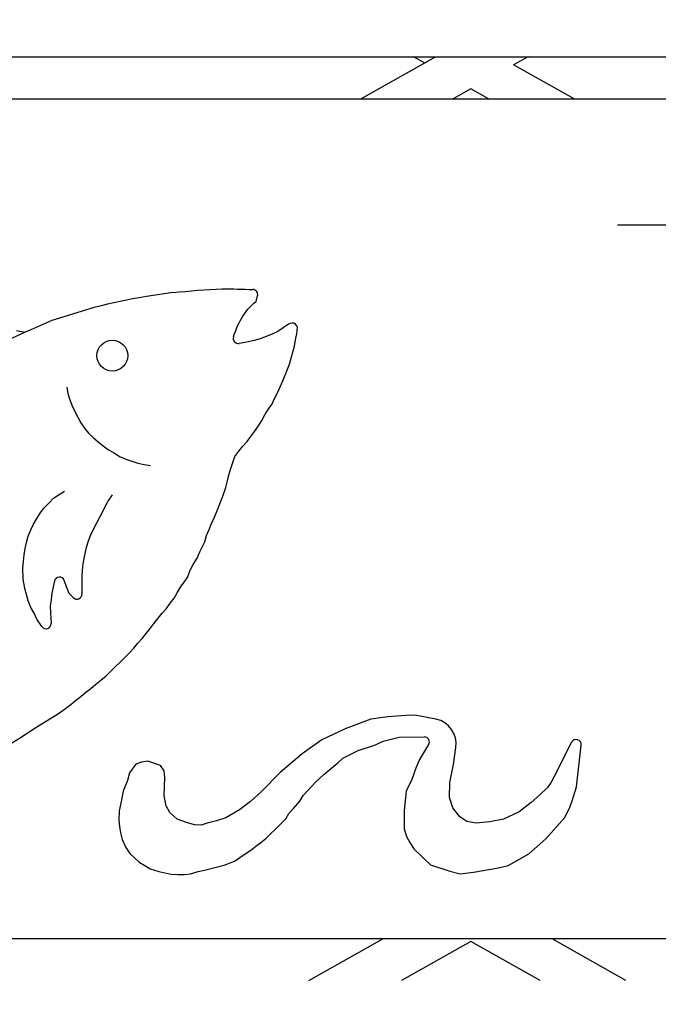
# Model space of a CAD drawing. Header units: feet. Extents: x 0 to 192, y -5 to 30.
# Tile 11 of 21: x 29.728 to 29.862, y 22.633 to 22.841. Entities that reach past the tile are written whole.
import ezdxf

# ---------------------------------------------------------------- set-up
doc = ezdxf.new("R2010")
doc.units = ezdxf.units.FT
doc.header["$MEASUREMENT"] = 0
doc.linetypes.add('F', pattern=[0.15000000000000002, 0.1, -0.05])
doc.linetypes.add('OhDOT_USTN3', pattern=[0.22, 0.165, -0.055])
for name, color, linetype in [('D-HATCH-PATT', 247, 'Continuous'), ('D-TEXT', 9, 'Continuous'), ('PV_X_EOP', 27, 'OhDOT_USTN3')]:
    doc.layers.add(name, color=color, linetype=linetype)

msp = doc.modelspace()

# ---------------------------------------------------------------- hatches: boundary and pattern name
at = {"layer": 'D-HATCH-PATT', "linetype": 'Continuous'}
h = msp.add_hatch(dxfattribs=at)
h.set_pattern_fill('AR-CONC', color=256, scale=0.02125)
h.set_pattern_definition([(49.99999999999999, (-130.7826823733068, 6.369226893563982), (0.1524177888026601, -0.01333482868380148), [0.0159375, -0.1753125]), (355, (-130.7826823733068, 6.369226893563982), (-0.0294846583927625, 0.1598408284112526), [0.01275, -0.14025]), (100.45144446, (-130.7699808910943, 6.368115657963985), (0.1229331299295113, 0.1465059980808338), [0.01354479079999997, -0.1489926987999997]), (46.1842, (-130.7826823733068, 6.41172689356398), (0.2267887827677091, -0.03517284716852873), [0.02390624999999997, -0.2629687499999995]), (96.63563549, (-130.7637833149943, 6.408795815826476), (0.1986156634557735, 0.207000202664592), [0.020317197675, -0.223489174]), (351.1841639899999, (-130.7826823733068, 6.41172689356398), (0.1986156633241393, 0.2070002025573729), [0.019125, -0.2103750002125]), (21, (-130.7614323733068, 6.401101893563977), (0.1268427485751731, -0.08555651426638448), [0.0159375, -0.1753125]), (326, (-130.7614323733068, 6.401101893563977), (0.05170450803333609, 0.1540943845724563), [0.01275, -0.14025]), (71.45144474, (-130.7508621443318, 6.393972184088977), (0.1785472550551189, 0.06853786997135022), [0.013544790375, -0.1489926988]), (37.50000000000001, (-130.7826823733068, 6.369226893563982), (0.002583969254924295, 0.07073994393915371), [0, -0.13855, 0, -0.142375, 0, -0.14078125]), (7.499999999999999, (-130.7826823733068, 6.369226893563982), (0.05590227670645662, 0.08381248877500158), [0, -0.081175, 0, -0.1353625, 0, -0.05365625]), (327.5, (-130.8300698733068, 6.369226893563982), (0.1134372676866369, -0.004792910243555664), [0, -0.053125, 0, -0.16575, 0, -0.2199375]), (317.5, (-130.8513198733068, 6.369226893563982), (0.1239270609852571, 0.02127230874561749), [0, -0.0690625, 0, -0.110075, 0, -0.1561875])])
edge = h.paths.add_edge_path()
edge.add_line((31.69254893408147, 23.25096708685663), (28.29254893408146, 23.25096708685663))
edge.add_line((28.29254893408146, 23.25096708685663), (28.29254893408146, 22.88078686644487))
edge.add_line((28.29254893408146, 22.88078686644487), (28.46889906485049, 22.88078686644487))
edge.add_line((28.46889906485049, 22.88078686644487), (28.4688990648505, 22.89858956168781))
edge.add_arc((28.64516363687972, 22.89858956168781), 0.1762645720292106, 90.48737381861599, 179.999999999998, ccw=False)
edge.add_line((28.64366429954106, 23.0748477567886), (31.33693349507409, 23.0748477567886))
edge.add_arc((31.33767824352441, 22.89633538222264), 0.1785139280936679, 0.7235200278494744, 90.23903494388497, ccw=False)
edge.add_line((31.51617793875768, 22.89858956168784), (31.51617793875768, 22.88078686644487))
edge.add_line((31.51617793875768, 22.88078686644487), (31.69254893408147, 22.88078686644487))
edge.add_line((31.69254893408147, 22.88078686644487), (31.69254893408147, 23.25096708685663))
edge = h.paths.add_edge_path()
edge.add_line((30.62166116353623, 20.87901445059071), (30.62198791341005, 20.6997901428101))
edge.add_line((30.62198791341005, 20.6997901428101), (31.69254893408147, 20.70096708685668))
edge.add_line((31.69254893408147, 20.70096708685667), (31.69254893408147, 21.07366695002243))
edge.add_line((31.69254893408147, 21.07366695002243), (31.51617793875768, 21.07366695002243))
edge.add_line((31.51617793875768, 21.07366695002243), (31.51617793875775, 21.06349292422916))
edge.add_arc((31.3350565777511, 21.06013564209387), 0.1811524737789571, -88.93519295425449, 1.0619182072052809, ccw=False)
edge.add_line((31.3384229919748, 20.87901445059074), (30.62166116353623, 20.87901445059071))
edge = h.paths.add_edge_path()
edge.add_line((29.3637369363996, 20.70096708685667), (29.36369227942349, 20.87901445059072))
edge.add_line((29.36369227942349, 20.87901445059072), (28.65340931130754, 20.87901445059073))
edge.add_arc((28.65003614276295, 21.0601515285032), 0.1811684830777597, 181.0668494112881, 271.06684941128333, ccw=False)
edge.add_line((28.46889906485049, 21.05677835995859), (28.46889906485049, 21.07307534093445))
edge.add_line((28.46889906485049, 21.07307534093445), (28.29254893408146, 21.07307534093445))
edge.add_line((28.29254893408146, 21.07307534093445), (28.29254893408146, 20.70096708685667))
edge.add_line((28.29254893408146, 20.70096708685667), (29.3637369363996, 20.70096708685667))

# ---------------------------------------------------------------- linework, layer by layer
at = {"layer": 'D-TEXT'}
for p, q in [((28.69098048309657, 22.83302200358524), (31.29410548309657, 22.83302200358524)), ((29.79961062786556, 22.82414239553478), (29.81539659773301, 22.83302200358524)), ((29.81307546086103, 22.83171636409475), (29.81075432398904, 22.83302200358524)), ((29.83488211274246, 22.83302200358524), (29.83184826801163, 22.83131546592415)), ((29.8446003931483, 22.82414239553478), (29.83184826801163, 22.83131546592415)), ((29.82281821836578, 22.82623606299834), (29.81909614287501, 22.82414239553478)), ((29.82654029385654, 22.82414239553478), (29.82281821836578, 22.82623606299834)), ((29.40816798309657, 22.82414239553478), (30.57691798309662, 22.82414239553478)), ((29.75723712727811, 22.78289316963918), (29.75589104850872, 22.7827194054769)), ((29.75867222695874, 22.7831247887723), (29.75723712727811, 22.78289316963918)), ((29.76001947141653, 22.78330415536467), (29.75867222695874, 22.7831247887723)), ((29.74621781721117, 22.78087164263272), (29.74486286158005, 22.78054092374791)), ((29.74758596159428, 22.78117664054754), (29.74621781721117, 22.78087164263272)), ((29.74888753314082, 22.7814493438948), (29.74758596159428, 22.78117664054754)), ((29.75021858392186, 22.78172619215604), (29.74888753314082, 22.7814493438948)), ((29.75153415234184, 22.78196252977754), (29.75021858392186, 22.78172619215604)), ((29.7528879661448, 22.78216572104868), (29.75153415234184, 22.78196252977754)), ((29.75443879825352, 22.78245669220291), (29.7528879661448, 22.78216572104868)), ((29.75589104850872, 22.7827194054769), (29.75443879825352, 22.78245669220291)), ((29.77756005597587, 22.78146142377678), (29.77786490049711, 22.78262603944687)), ((29.74342594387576, 22.78017949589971), (29.73450629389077, 22.77739160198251)), ((29.74486286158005, 22.78054092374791), (29.74342594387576, 22.78017949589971)), ((29.73450629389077, 22.77739160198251), (29.73008883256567, 22.77548452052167)), ((29.78441485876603, 22.77663441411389), (29.78328267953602, 22.7759050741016)), ((29.78474261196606, 22.7767849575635), (29.78441485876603, 22.77663441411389)), ((29.7288503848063, 22.77498345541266), (29.72598933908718, 22.77365859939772)), ((29.72705260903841, 22.77531879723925), (29.72886260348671, 22.77498839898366)), ((29.73008883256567, 22.77548452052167), (29.7288503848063, 22.77498345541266)), ((29.78096569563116, 22.77453634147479), (29.77970882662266, 22.77406006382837)), ((29.78216597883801, 22.77513099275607), (29.78096569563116, 22.77453634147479)), ((29.78328267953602, 22.7759050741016), (29.78216597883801, 22.77513099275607)), ((29.78585535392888, 22.7733460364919), (29.78615179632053, 22.77464486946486)), ((29.78629463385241, 22.77600064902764), (29.78612235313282, 22.77632175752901)), ((29.78615179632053, 22.77464486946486), (29.78629463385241, 22.77600064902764)), ((29.77523778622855, 22.77281464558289), (29.77397694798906, 22.77258460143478)), ((29.77711351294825, 22.77322684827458), (29.77523778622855, 22.77281464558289)), ((29.77843970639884, 22.77358592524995), (29.77711351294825, 22.77322684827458)), ((29.77970882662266, 22.77406006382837), (29.77843970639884, 22.77358592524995)), ((29.78562102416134, 22.7720377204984), (29.78585535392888, 22.7733460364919)), ((29.78494602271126, 22.76945896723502), (29.78526745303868, 22.770756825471)), ((29.78526745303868, 22.770756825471), (29.78562102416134, 22.7720377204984)), ((29.78414993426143, 22.76717383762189), (29.78460196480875, 22.76823374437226)), ((29.78460196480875, 22.76823374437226), (29.78494602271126, 22.76945896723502)), ((29.78369922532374, 22.76591133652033), (29.78414993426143, 22.76717383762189)), ((29.78265085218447, 22.76344230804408), (29.78318227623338, 22.76466947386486)), ((29.78318227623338, 22.76466947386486), (29.78369922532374, 22.76591133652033)), ((29.73765342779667, 22.76336910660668), (29.73789347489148, 22.76203261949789)), ((29.73789347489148, 22.76203261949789), (29.73827298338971, 22.76070681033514)), ((29.78145083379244, 22.76095828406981), (29.78209516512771, 22.76214502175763)), ((29.78209516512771, 22.76214502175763), (29.78265085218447, 22.76344230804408)), ((29.73827298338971, 22.76070681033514), (29.73878034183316, 22.75945113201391)), ((29.78088696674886, 22.75974372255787), (29.78145083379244, 22.76095828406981)), ((29.73878034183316, 22.75945113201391), (29.73933137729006, 22.75822909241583)), ((29.73933137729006, 22.75822909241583), (29.73994380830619, 22.75705030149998)), ((29.77939803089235, 22.75753221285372), (29.78012470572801, 22.75864398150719)), ((29.78012470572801, 22.75864398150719), (29.78088696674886, 22.75974372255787)), ((29.73994380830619, 22.75705030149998), (29.74061354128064, 22.75587087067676)), ((29.74061354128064, 22.75587087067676), (29.74136511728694, 22.75471673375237)), ((29.77805615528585, 22.7552032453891), (29.77874205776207, 22.75635635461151)), ((29.77874205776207, 22.75635635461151), (29.77939803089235, 22.75753221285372)), ((29.74136511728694, 22.75471673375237), (29.74220518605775, 22.75367215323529)), ((29.77645311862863, 22.75297799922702), (29.77723828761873, 22.7540580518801)), ((29.77723828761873, 22.7540580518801), (29.77805615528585, 22.7552032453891)), ((29.74220518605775, 22.75367215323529), (29.74318764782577, 22.75276178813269)), ((29.74318764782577, 22.75276178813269), (29.74423485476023, 22.75185749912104)), ((29.74423485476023, 22.75185749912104), (29.74533678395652, 22.75103412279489)), ((29.7747249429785, 22.75094747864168), (29.77564824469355, 22.75191172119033)), ((29.77564824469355, 22.75191172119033), (29.77645311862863, 22.75297799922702)), ((29.74533678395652, 22.75103412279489), (29.74646464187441, 22.75018620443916)), ((29.74646464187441, 22.75018620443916), (29.74761774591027, 22.7495003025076)), ((29.77308797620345, 22.74874318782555), (29.77394709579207, 22.74986871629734)), ((29.77394709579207, 22.74986871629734), (29.7747249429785, 22.75094747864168)), ((29.74761774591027, 22.7495003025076), (29.74875993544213, 22.74875419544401)), ((29.74875993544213, 22.74875419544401), (29.75007076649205, 22.7481890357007)), ((29.75007076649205, 22.7481890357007), (29.75134592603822, 22.74776431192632)), ((29.75134592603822, 22.74776431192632), (29.75262840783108, 22.74734088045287)), ((29.77221095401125, 22.74619014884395), (29.7726476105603, 22.74747712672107)), ((29.7726476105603, 22.74747712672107), (29.77308797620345, 22.74874318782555)), ((29.75262840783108, 22.74734088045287), (29.75394445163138, 22.74706906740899)), ((29.75394445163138, 22.74706906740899), (29.75527625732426, 22.74687881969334)), ((29.77184082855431, 22.74490523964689), (29.77221095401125, 22.74619014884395)), ((29.77115375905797, 22.74224233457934), (29.77150524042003, 22.74360810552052)), ((29.77150524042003, 22.74360810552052), (29.77184082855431, 22.74490523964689)), ((29.73604226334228, 22.74075807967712), (29.73718543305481, 22.74143757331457)), ((29.77051126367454, 22.74036317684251), (29.77115375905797, 22.74224233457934)), ((29.73394387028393, 22.73898998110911), (29.7348603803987, 22.73998647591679)), ((29.7348603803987, 22.73998647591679), (29.73604226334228, 22.74075807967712)), ((29.74647429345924, 22.7395657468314), (29.74579860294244, 22.73842200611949)), ((29.74721972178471, 22.74070565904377), (29.74647429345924, 22.7395657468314)), ((29.76926953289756, 22.73714015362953), (29.77051126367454, 22.74036317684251)), ((29.73201975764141, 22.73681682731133), (29.73281059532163, 22.73788925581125)), ((29.73281059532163, 22.73788925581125), (29.73394387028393, 22.73898998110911)), ((29.74527536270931, 22.7371973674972), (29.74458330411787, 22.73604857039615)), ((29.74579860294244, 22.73842200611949), (29.74527536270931, 22.7371973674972)), ((29.76874604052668, 22.73583778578), (29.76926953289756, 22.73714015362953)), ((29.73066527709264, 22.73447376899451), (29.73130141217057, 22.73567632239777)), ((29.73130141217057, 22.73567632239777), (29.73201975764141, 22.73681682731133)), ((29.74458330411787, 22.73604857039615), (29.74317641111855, 22.73339840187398)), ((29.76815793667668, 22.73460165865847), (29.76874604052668, 22.73583778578)), ((29.72953678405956, 22.73198191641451), (29.73008139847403, 22.73326860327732)), ((29.73008139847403, 22.73326860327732), (29.73066527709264, 22.73447376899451)), ((29.74317641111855, 22.73339840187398), (29.74262985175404, 22.73216532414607)), ((29.76706938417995, 22.73211580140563), (29.76762995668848, 22.73337942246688)), ((29.76762995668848, 22.73337942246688), (29.76815793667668, 22.73460165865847)), ((29.72915647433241, 22.73065096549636), (29.72953678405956, 22.73198191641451)), ((29.74215026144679, 22.73092576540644), (29.74176791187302, 22.7296063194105)), ((29.74262985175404, 22.73216532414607), (29.74215026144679, 22.73092576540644)), ((29.76671848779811, 22.73079545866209), (29.76706938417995, 22.73211580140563)), ((29.72868448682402, 22.72803480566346), (29.72884132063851, 22.72935421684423)), ((29.72884132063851, 22.72935421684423), (29.72915647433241, 22.73065096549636)), ((29.74176791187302, 22.7296063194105), (29.74147627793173, 22.72829863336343)), ((29.76566125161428, 22.72868094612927), (29.76671848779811, 22.73079545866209)), ((29.72852410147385, 22.72660146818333), (29.72868448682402, 22.72803480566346)), ((29.74147627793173, 22.72829863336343), (29.74099953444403, 22.72614777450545)), ((29.76430644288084, 22.72601087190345), (29.76510503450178, 22.72735011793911)), ((29.76510503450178, 22.72735011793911), (29.76566125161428, 22.72868094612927)), ((29.72838813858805, 22.72527388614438), (29.72852410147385, 22.72660146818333)), ((29.72847554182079, 22.72287445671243), (29.72838813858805, 22.72527388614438)), ((29.74091181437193, 22.72474889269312), (29.74084823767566, 22.72341471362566)), ((29.74099953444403, 22.72614777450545), (29.74091181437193, 22.72474889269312)), ((29.76315661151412, 22.72340193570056), (29.76365509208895, 22.72482720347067)), ((29.76365509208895, 22.72482720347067), (29.76430644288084, 22.72601087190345)), ((29.72878475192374, 22.72094055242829), (29.72847554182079, 22.72287445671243)), ((29.73764890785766, 22.72112457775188), (29.73710518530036, 22.72264145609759)), ((29.74084823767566, 22.72341471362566), (29.74081484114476, 22.72205027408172)), ((29.76242625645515, 22.72227441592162), (29.76315661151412, 22.72340193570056)), ((29.72913431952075, 22.71965583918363), (29.72878475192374, 22.72094055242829)), ((29.73475569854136, 22.72127233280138), (29.73453072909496, 22.71995379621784)), ((29.73507449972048, 22.72254174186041), (29.73475569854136, 22.72127233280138)), ((29.73815250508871, 22.71987794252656), (29.73764890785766, 22.72112457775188)), ((29.74081484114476, 22.72205027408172), (29.74083681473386, 22.7197547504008)), ((29.76094114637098, 22.72004739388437), (29.76164176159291, 22.72119663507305)), ((29.76164176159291, 22.72119663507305), (29.76242625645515, 22.72227441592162)), ((29.72950139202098, 22.71833321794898), (29.72913431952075, 22.71965583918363)), ((29.73432319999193, 22.71860382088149), (29.73411890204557, 22.71721126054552)), ((29.73453072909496, 22.71995379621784), (29.73432319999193, 22.71860382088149)), ((29.73901702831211, 22.71899936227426), (29.73815250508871, 22.71987794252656)), ((29.75945634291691, 22.71782475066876), (29.76025843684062, 22.7189067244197)), ((29.76025843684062, 22.7189067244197), (29.76094114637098, 22.72004739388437)), ((29.73007151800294, 22.71691817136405), (29.72950139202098, 22.71833321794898)), ((29.73075518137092, 22.71570883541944), (29.73007151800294, 22.71691817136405)), ((29.73411890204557, 22.71721126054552), (29.73418074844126, 22.71580866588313)), ((29.75772857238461, 22.71573709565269), (29.75864904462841, 22.71670517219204)), ((29.75864904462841, 22.71670517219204), (29.75945634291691, 22.71782475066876)), ((29.73132258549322, 22.71449185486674), (29.73075518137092, 22.71570883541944)), ((29.73240230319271, 22.71289562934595), (29.73132258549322, 22.71449185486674)), ((29.73418074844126, 22.71580866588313), (29.73434213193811, 22.71356722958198)), ((29.7560403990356, 22.71362085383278), (29.75691765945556, 22.71468053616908)), ((29.75691765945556, 22.71468053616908), (29.75772857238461, 22.71573709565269)), ((29.7543672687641, 22.71146843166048), (29.75520681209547, 22.71250955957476)), ((29.75520681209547, 22.71250955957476), (29.7560403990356, 22.71362085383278)), ((29.7526418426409, 22.70937364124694), (29.75353940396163, 22.7103613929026)), ((29.75353940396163, 22.7103613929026), (29.7543672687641, 22.71146843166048)), ((29.75084492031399, 22.70733524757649), (29.75174775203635, 22.7083541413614)), ((29.75174775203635, 22.7083541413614), (29.7526418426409, 22.70937364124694)), ((29.74887854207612, 22.70540062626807), (29.74985681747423, 22.7063530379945)), ((29.74985681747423, 22.7063530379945), (29.75084492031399, 22.70733524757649)), ((29.74694829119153, 22.70346917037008), (29.74788151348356, 22.70442007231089)), ((29.74788151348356, 22.70442007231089), (29.74887854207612, 22.70540062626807)), ((29.74481473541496, 22.70163764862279), (29.7459234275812, 22.70251174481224)), ((29.7459234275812, 22.70251174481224), (29.74694829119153, 22.70346917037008)), ((29.74165955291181, 22.69906184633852), (29.74272526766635, 22.69986789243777)), ((29.74272526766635, 22.69986789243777), (29.74380242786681, 22.70076768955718)), ((29.74380242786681, 22.70076768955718), (29.74481473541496, 22.70163764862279)), ((29.73950917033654, 22.69735575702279), (29.7405939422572, 22.6981943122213)), ((29.7405939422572, 22.6981943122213), (29.74165955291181, 22.69906184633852)), ((29.73592870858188, 22.69456756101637), (29.73741148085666, 22.69563849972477)), ((29.73741148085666, 22.69563849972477), (29.73848702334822, 22.69647434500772)), ((29.73848702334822, 22.69647434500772), (29.73950917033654, 22.69735575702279)), ((29.73167562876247, 22.69197636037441), (29.73592870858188, 22.69456756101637)), ((29.80531060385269, 22.69391260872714), (29.8017208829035, 22.69338122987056)), ((29.81007308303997, 22.69426225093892), (29.80531060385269, 22.69391260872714)), ((29.81144382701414, 22.69419328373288), (29.81007308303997, 22.69426225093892)), ((29.81547326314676, 22.69338883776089), (29.81144382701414, 22.69419328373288)), ((29.8017208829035, 22.69338122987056), (29.79635083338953, 22.69137549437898)), ((29.79635083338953, 22.69137549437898), (29.79143471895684, 22.68900023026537)), ((29.80431532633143, 22.68872622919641), (29.80773425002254, 22.68961257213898)), ((29.80773425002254, 22.68961257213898), (29.81302141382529, 22.68964309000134)), ((29.79143471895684, 22.68900023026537), (29.78725682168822, 22.68609430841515)), ((29.79903811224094, 22.68678118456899), (29.80272154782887, 22.68797121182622)), ((29.80272154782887, 22.68797121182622), (29.80431532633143, 22.68872622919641)), ((29.81393174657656, 22.68802263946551), (29.8119873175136, 22.68487164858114)), ((29.8191516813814, 22.68380276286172), (29.81968755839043, 22.68739540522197)), ((29.84407420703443, 22.68852002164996), (29.84039750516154, 22.68127315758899)), ((29.84507893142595, 22.67912661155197), (29.84607744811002, 22.68791940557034)), ((29.78725682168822, 22.68609430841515), (29.78266301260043, 22.68216189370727)), ((29.79586064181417, 22.68518984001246), (29.79903811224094, 22.68678118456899)), ((29.75217747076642, 22.68387443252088), (29.75088405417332, 22.68205150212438)), ((29.7534254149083, 22.68435236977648), (29.75217747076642, 22.68387443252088)), ((29.75474815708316, 22.68453601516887), (29.7534254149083, 22.68435236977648)), ((29.75739382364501, 22.6835869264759), (29.75474815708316, 22.68453601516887)), ((29.7582053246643, 22.68246606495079), (29.75739382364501, 22.6835869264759)), ((29.79186829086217, 22.68169958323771), (29.79478786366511, 22.68418615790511)), ((29.79478786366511, 22.68418615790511), (29.79586064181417, 22.68518984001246)), ((29.8119873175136, 22.68487164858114), (29.81121612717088, 22.68307327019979)), ((29.81838243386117, 22.68000200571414), (29.8191516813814, 22.68380276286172)), ((29.75088405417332, 22.68205150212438), (29.75044092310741, 22.68042346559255)), ((29.75814851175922, 22.67723878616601), (29.75831396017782, 22.68113434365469)), ((29.75831396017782, 22.68113434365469), (29.7582053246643, 22.68246606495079)), ((29.78266301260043, 22.68216189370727), (29.77870841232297, 22.67810533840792)), ((29.79011659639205, 22.68020981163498), (29.79186829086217, 22.68169958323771)), ((29.81121612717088, 22.68307327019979), (29.81029032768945, 22.68047273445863)), ((29.84039750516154, 22.68127315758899), (29.83973431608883, 22.68011976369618)), ((29.75044092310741, 22.68042346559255), (29.7495594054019, 22.67822462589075)), ((29.78749047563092, 22.67729720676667), (29.79011659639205, 22.68020981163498)), ((29.81029032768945, 22.68047273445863), (29.80921536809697, 22.67826335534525)), ((29.81830686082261, 22.67688418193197), (29.81838243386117, 22.68000200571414)), ((29.83898904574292, 22.67901547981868), (29.83739124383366, 22.67740621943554)), ((29.83973431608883, 22.68011976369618), (29.83898904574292, 22.67901547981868)), ((29.84415309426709, 22.67613653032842), (29.84507893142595, 22.67912661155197)), ((29.7495594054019, 22.67822462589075), (29.74905404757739, 22.67571153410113)), ((29.75861524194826, 22.67510403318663), (29.75814851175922, 22.67723878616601)), ((29.77870841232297, 22.67810533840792), (29.77636615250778, 22.67599621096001)), ((29.78675485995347, 22.67612018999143), (29.78749047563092, 22.67729720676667)), ((29.80921536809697, 22.67826335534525), (29.80895974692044, 22.67614952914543)), ((29.83739124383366, 22.67740621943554), (29.83557171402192, 22.67583643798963)), ((29.74905404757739, 22.67571153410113), (29.74869530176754, 22.67408226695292)), ((29.75939907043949, 22.67368261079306), (29.75861524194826, 22.67510403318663)), ((29.77636615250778, 22.67599621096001), (29.77407912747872, 22.67429396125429)), ((29.78542911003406, 22.67458933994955), (29.78675485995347, 22.67612018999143)), ((29.80895974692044, 22.67614952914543), (29.80879203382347, 22.67409983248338)), ((29.81905716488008, 22.67472630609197), (29.81830686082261, 22.67688418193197)), ((29.83557171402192, 22.67583643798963), (29.83297921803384, 22.67387288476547)), ((29.84265823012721, 22.67262479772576), (29.84368571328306, 22.67486460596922)), ((29.84368571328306, 22.67486460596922), (29.84415309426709, 22.67613653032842)), ((29.74869530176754, 22.67408226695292), (29.74865009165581, 22.67209637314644)), ((29.76094003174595, 22.6723241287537), (29.75939907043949, 22.67368261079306)), ((29.77407912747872, 22.67429396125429), (29.77119037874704, 22.67261997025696)), ((29.78380023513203, 22.67234548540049), (29.78447510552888, 22.67351821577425)), ((29.78447510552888, 22.67351821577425), (29.78542911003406, 22.67458933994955)), ((29.80879203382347, 22.67409983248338), (29.80876570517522, 22.6727441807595)), ((29.82049141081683, 22.67281909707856), (29.81905716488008, 22.67472630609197)), ((29.82198854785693, 22.67181756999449), (29.82049141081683, 22.67281909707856)), ((29.83297921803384, 22.67387288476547), (29.82967845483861, 22.67229530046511)), ((29.74865009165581, 22.67209637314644), (29.7487677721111, 22.67076841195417)), ((29.7487677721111, 22.67076841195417), (29.7489879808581, 22.66945861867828)), ((29.76288621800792, 22.67160177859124), (29.76094003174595, 22.6723241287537)), ((29.76460501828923, 22.67109704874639), (29.76288621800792, 22.67160177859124)), ((29.76596410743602, 22.67105730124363), (29.76460501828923, 22.67109704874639)), ((29.7672752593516, 22.67143239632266), (29.76596410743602, 22.67105730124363)), ((29.7691741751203, 22.67197137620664), (29.7672752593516, 22.67143239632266)), ((29.77119037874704, 22.67261997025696), (29.7691741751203, 22.67197137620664)), ((29.77960857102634, 22.66825663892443), (29.78264971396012, 22.67117155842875)), ((29.78264971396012, 22.67117155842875), (29.78380023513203, 22.67234548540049)), ((29.80876570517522, 22.6727441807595), (29.8087599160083, 22.67026781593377)), ((29.82394708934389, 22.671476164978), (29.82198854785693, 22.67181756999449)), ((29.82684709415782, 22.67174074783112), (29.82394708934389, 22.671476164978)), ((29.82967845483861, 22.67229530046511), (29.82684709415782, 22.67174074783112)), ((29.83864597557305, 22.6681933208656), (29.84265823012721, 22.67262479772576)), ((29.7489879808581, 22.66945861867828), (29.74933039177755, 22.66801940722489)), ((29.8087599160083, 22.67026781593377), (29.80924573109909, 22.66865870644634)), ((29.80924573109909, 22.66865870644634), (29.80995946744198, 22.66739534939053)), ((29.74933039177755, 22.66801940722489), (29.75007262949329, 22.66630898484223)), ((29.77644292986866, 22.66576423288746), (29.77750432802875, 22.66658246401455)), ((29.77750432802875, 22.66658246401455), (29.77857422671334, 22.66738924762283)), ((29.77857422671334, 22.66738924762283), (29.77960857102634, 22.66825663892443)), ((29.80995946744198, 22.66739534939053), (29.81080223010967, 22.66601890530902)), ((29.83503774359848, 22.6649772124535), (29.83864597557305, 22.6681933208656)), ((29.75007262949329, 22.66630898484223), (29.75093059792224, 22.66510247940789)), ((29.75093059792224, 22.66510247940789), (29.75190532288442, 22.66416267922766)), ((29.77413240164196, 22.66422506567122), (29.7752447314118, 22.66499944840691)), ((29.7752447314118, 22.66499944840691), (29.77644292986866, 22.66576423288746)), ((29.81080223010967, 22.66601890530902), (29.81435456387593, 22.66268713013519)), ((29.83195326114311, 22.66322645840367), (29.83503774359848, 22.6649772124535)), ((29.75190532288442, 22.66416267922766), (29.75293310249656, 22.66322797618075)), ((29.75293310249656, 22.66322797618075), (29.75406830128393, 22.66253350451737)), ((29.75406830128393, 22.66253350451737), (29.7552196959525, 22.66182679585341)), ((29.7691148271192, 22.66215445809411), (29.77082358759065, 22.66263203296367)), ((29.77082358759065, 22.66263203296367), (29.77297604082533, 22.6634860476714)), ((29.77297604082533, 22.6634860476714), (29.77413240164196, 22.66422506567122)), ((29.81435456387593, 22.66268713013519), (29.8183837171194, 22.66131092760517)), ((29.82867614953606, 22.66206958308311), (29.83071238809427, 22.66253248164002)), ((29.83071753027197, 22.66253535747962), (29.83195326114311, 22.66322645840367)), ((29.7552196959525, 22.66182679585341), (29.75703682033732, 22.66127256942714)), ((29.75703682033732, 22.66127256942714), (29.75834709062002, 22.66098463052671)), ((29.75834709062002, 22.66098463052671), (29.75965548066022, 22.66074383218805)), ((29.75965548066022, 22.66074383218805), (29.76105639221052, 22.66066294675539)), ((29.76105639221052, 22.66066294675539), (29.76240601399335, 22.66060965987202)), ((29.76240601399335, 22.66060965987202), (29.7637317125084, 22.66079492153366)), ((29.7637317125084, 22.66079492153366), (29.76535520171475, 22.6613091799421)), ((29.76535520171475, 22.6613091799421), (29.76666656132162, 22.66158146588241)), ((29.76666656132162, 22.66158146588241), (29.7691148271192, 22.66215445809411)), ((29.8183837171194, 22.66131092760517), (29.82054741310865, 22.6607738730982)), ((29.82054741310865, 22.6607738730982), (29.82336057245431, 22.66112665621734)), ((29.82336057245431, 22.66112665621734), (29.82867614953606, 22.66206958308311)), ((30.57691798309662, 22.64705906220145), (29.40816798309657, 22.64705906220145)), ((29.78868857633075, 22.63830612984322), (29.80424934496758, 22.64705906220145)), ((29.82281821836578, 22.6465434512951), (29.80817409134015, 22.63830612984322)), ((29.83746234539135, 22.6383061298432), (29.82281821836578, 22.6465434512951)), ((29.85552244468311, 22.6383061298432), (29.83996167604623, 22.64705906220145))]:
    msp.add_line(p, q, dxfattribs=at)
msp.add_circle((29.74723846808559, 22.77002178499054), 0.00324511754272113, dxfattribs=at)
for centre, radius, start, end in [((29.77683702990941, 22.78289509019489), 0.0010625, 345.3316119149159, 88.85360782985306), ((29.78518609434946, 22.77581943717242), 0.0010625, 28.2143905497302, 114.6702434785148), ((29.77378623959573, 22.77362984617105), 0.0010625, 161.032908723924, 280.340069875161), ((29.73610499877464, 22.72228294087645), 0.0010625, 19.72013496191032, 165.9022221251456), ((29.73977436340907, 22.71974458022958), 0.0010625, 224.5379557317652, 0.548439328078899), ((29.73328237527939, 22.71349092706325), 0.0010625, 214.0751779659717, 4.118191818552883), ((29.81443318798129, 22.68817914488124), 0.0053125, 351.5163333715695, 78.70977430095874), ((29.81302754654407, 22.68858060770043), 0.0010625, 328.3218889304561, 90.33071139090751), ((29.84502173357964, 22.68803929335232), 0.0010625, 353.5212008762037, 153.0990071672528)]:
    msp.add_arc(centre, radius, start, end, dxfattribs=at)
msp.add_spline([(29.76001947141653, 22.78330415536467), (29.7704157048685, 22.78407670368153), (29.77685828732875, 22.78395737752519)], degree=3, dxfattribs=at)
for points, knots in [([(29.77278142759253, 22.77397518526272), (29.77324008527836, 22.7753097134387), (29.77433238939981, 22.77810138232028), (29.77629669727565, 22.78047501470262), (29.77756005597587, 22.78146142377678)], [0.1534263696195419, 0.1534263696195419, 0.1534263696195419, 0.1534263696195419, 0.549969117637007, 0.9991922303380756, 0.9991922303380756, 0.9991922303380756, 0.9991922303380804]), ([(29.71400226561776, 22.68159380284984), (29.71495033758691, 22.68204970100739), (29.72106574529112, 22.68508893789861), (29.72681317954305, 22.6888198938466), (29.73167562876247, 22.69197636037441)], [0.8313243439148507, 0.8313243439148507, 0.8313243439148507, 0.8313243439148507, 1.128555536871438, 2.761658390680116, 2.761658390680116, 2.761658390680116, 2.761658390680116])]:
    msp.add_open_spline(points, degree=3, knots=knots, dxfattribs=at)
at = {"layer": 'PV_X_EOP', "linetype": 'F', "ltscale": 3}
msp.add_lwpolyline([(28.71491682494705, 22.83302200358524), (29.99254298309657, 22.83302200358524)], dxfattribs=at)
msp.add_lwpolyline([(29.95269925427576, 22.79760533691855, -0.4142132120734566), (29.97040756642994, 22.77989700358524), (29.97040756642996, 22.47885533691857, -0.4142135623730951), (29.95269923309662, 22.46114700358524), (29.40374089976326, 22.46114700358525, -0.4142135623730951), (29.38603256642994, 22.47885533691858), (29.38603256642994, 22.77989700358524, -0.4142135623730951), (29.40374089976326, 22.79760533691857), (29.95236539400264, 22.79760533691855)], format="xyb", dxfattribs=at)

doc.saveas('drawing.dxf')
